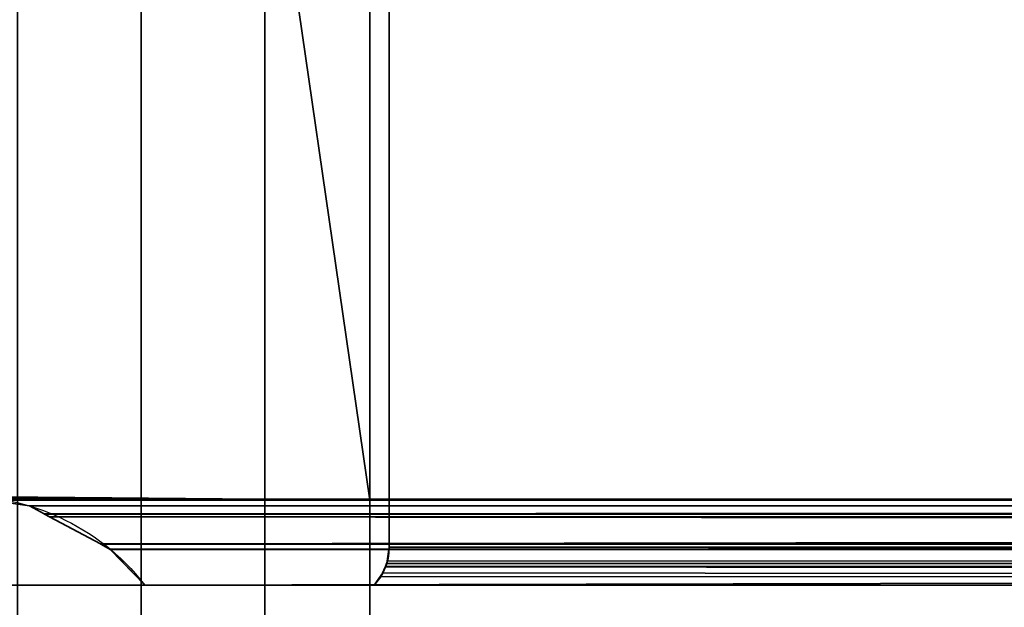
# Model space of a CAD drawing. Header units: millimetres. Extents: x -322 to 8072, y -96 to 57.
# Tile 204 of 256: x 5615 to 5637, y -18 to -5. Entities that reach past the tile are written whole.
import ezdxf

# ---------------------------------------------------------------- set-up
doc = ezdxf.new("R2010")
doc.units = ezdxf.units.MM
doc.layers.add('151', color=7, linetype='Continuous', true_color=0xffffff)

# ---------------------------------------------------------------- blocks, each defined once
blk = doc.blocks.new('UG_SURFACE_015')
at = {"layer": '151', "color": 252, "linetype": 'Continuous', "lineweight": 35}
for points in [[(6509, 0, 2017), (5491, 0, 2017), (5491, -26, 2017), (6509, -26, 2017)], [(5622.779, 0, 1417), (5622.779, -15.8, 1417), (5613, -15.8, 1417), (5613, 0.2, 1417)], [(5613, 0.2, 1895), (5613, -15.8, 1895), (5622.779, -15.8, 1895), (5622.779, 0, 1895)], [(5615.092, 0, 1415.507), (5615.092, -39.3, 1415.507), (5617.787, -39.3, 1414.95), (5617.787, 0, 1414.95)], [(5617.787, 0, 1897.05), (5617.787, -39.3, 1897.05), (5615.092, -39.3, 1896.493), (5615.092, 0, 1896.493)], [(5617.787, 0, 1414.95), (5617.787, -39.3, 1414.95), (5620.489, -39.3, 1415.475), (5620.489, 0, 1415.475)], [(5620.489, 0, 1896.525), (5620.489, -39.3, 1896.525), (5617.787, -39.3, 1897.05), (5617.787, 0, 1897.05)], [(5620.489, 0, 1415.475), (5620.489, -39.3, 1415.475), (5622.779, -23.5, 1417), (5622.779, -15.8, 1417)], [(5622.779, -15.8, 1417), (5622.779, 0, 1417), (5620.489, 0, 1415.475)], [(5620.489, 0, 1896.525), (5622.779, 0, 1895), (5622.779, -15.8, 1895)], [(5622.779, -15.8, 1895), (5622.779, -23.5, 1895), (5620.489, -39.3, 1896.525), (5620.489, 0, 1896.525)], [(5623.2, -16.823, 1884.8), (5623.2, -1.623, 1884.8), (6376.8, -1.623, 1884.8), (6376.8, -16.823, 1884.8)], [(5623.2, -16.823, 1427.2), (5623.2, -1.623, 1427.2), (5623.2, -1.623, 1884.8), (5623.2, -16.823, 1884.8)], [(6000, -1.623, 1427.2), (5623.2, -1.623, 1427.2), (5623.2, -16.823, 1427.2), (6000, -16.823, 1427.2)], [(5491, -26), (5491, -2), (6509, -2), (6509, -26)], [(5613.453, -15.736, 1417.453), (5613, -15.8, 1417), (5622.779, -15.8, 1417)], [(5622.779, -15.8, 1895), (5613, -15.8, 1895), (5613.453, -15.736, 1894.547)], [(5613.921, -15.715, 1417.921), (5613.453, -15.736, 1417.453), (5622.779, -15.8, 1417)], [(5613.453, -15.736, 1894.547), (5613.921, -15.715, 1894.079), (5622.779, -15.8, 1895)], [(5622.779, -15.8, 1417), (5614.327, -15.774, 1418.328), (5613.921, -15.715, 1417.921)], [(5622.779, -15.8, 1895), (5613.921, -15.715, 1894.079), (5614.329, -15.774, 1893.671)], [(6000, -15.797, 1418.332), (5614.327, -15.774, 1418.328), (5622.779, -15.8, 1417)], [(5615.354, -15.924, 1419.354), (5614.329, -15.774, 1418.329), (5614.327, -15.774, 1418.328), (6000, -15.797, 1418.332)], [(5614.329, -15.774, 1418.329), (5615.354, -15.924, 1892.646), (5614.457, -15.793, 1893.543)], [(5615.354, -15.924, 1892.646), (5614.329, -15.774, 1418.329), (5615.354, -15.924, 1419.354)], [(5622.779, -15.8, 1895), (5614.329, -15.774, 1893.671), (5614.457, -15.793, 1893.543)], [(5614.457, -15.793, 1893.543), (6385.551, -15.876, 1893.551), (6377.221, -15.8, 1895)], [(6377.221, -15.8, 1895), (5622.779, -15.8, 1895), (5614.457, -15.793, 1893.543)], [(6384.327, -16.095, 1892.328), (5614.457, -15.793, 1893.543), (5615.354, -15.924, 1892.646)], [(6384.327, -16.095, 1892.328), (6384.646, -15.924, 1892.646), (5614.457, -15.793, 1893.543)], [(6384.646, -15.924, 1892.646), (6385.551, -15.876, 1893.551), (5614.457, -15.793, 1893.543)], [(5615.673, -16.095, 1419.672), (5615.354, -15.924, 1419.354), (6000, -15.797, 1418.332)], [(5615.684, -16.101, 1419.684), (5615.673, -16.095, 1419.672), (6000, -15.797, 1418.332)], [(6000, -15.797, 1418.332), (6000, -15.795, 1418.817), (5615.684, -16.101, 1419.684)], [(6000, -15.795, 1418.817), (6000, -16.115, 1419.658), (5615.684, -16.101, 1419.684)], [(5622.779, -15.8, 1417), (6000, -15.8, 1417), (6000, -15.797, 1418.332)], [(5622.779, -15.8, 1895), (6377.221, -15.8, 1895), (6377.221, -23.5, 1895), (5622.779, -23.5, 1895)], [(6000, -15.8, 1417), (5622.779, -15.8, 1417), (5622.779, -23.5, 1417), (6000, -23.5, 1417)], [(5615.354, -15.924, 1419.354), (5615.673, -16.095, 1892.328), (5615.354, -15.924, 1892.646)], [(5615.354, -15.924, 1419.354), (5615.673, -16.095, 1419.672), (5615.673, -16.095, 1892.328)], [(6384.208, -16.159, 1892.208), (5615.354, -15.924, 1892.646), (5615.673, -16.095, 1892.328)], [(5615.354, -15.924, 1892.646), (6384.208, -16.159, 1892.208), (6384.327, -16.095, 1892.328)], [(5615.673, -16.095, 1419.672), (5615.684, -16.101, 1419.684), (5616.899, -16.752, 1891.101), (5615.792, -16.159, 1892.208)], [(5615.792, -16.159, 1892.208), (5615.673, -16.095, 1892.328), (5615.673, -16.095, 1419.672)], [(5615.673, -16.095, 1892.328), (5615.792, -16.159, 1892.208), (6384.208, -16.159, 1892.208)], [(5615.684, -16.101, 1419.684), (5616.899, -16.752, 1420.899), (5616.899, -16.752, 1891.101)], [(5616.899, -16.752, 1420.899), (5615.684, -16.101, 1419.684), (6000, -16.115, 1419.658)], [(5615.792, -16.159, 1892.208), (6382.885, -16.868, 1890.885), (6383.101, -16.752, 1891.101)], [(6382.885, -16.868, 1890.885), (5615.792, -16.159, 1892.208), (5616.899, -16.752, 1891.101)], [(6383.101, -16.752, 1891.101), (6384.208, -16.159, 1892.208), (5615.792, -16.159, 1892.208)], [(6000, -16.115, 1419.658), (6000, -16.441, 1420.516), (5616.899, -16.752, 1420.899)], [(5616.91, -16.758, 1420.91), (5616.899, -16.752, 1420.899), (6000, -16.441, 1420.516)], [(6000, -16.441, 1420.516), (6000, -16.755, 1420.868), (5616.91, -16.758, 1420.91)], [(5617.115, -16.868, 1890.885), (5616.899, -16.752, 1420.899), (5616.91, -16.758, 1420.91)], [(5617.115, -16.868, 1890.885), (5616.899, -16.752, 1891.101), (5616.899, -16.752, 1420.899)], [(5616.899, -16.752, 1891.101), (6382.884, -16.869, 1890.884), (6382.885, -16.868, 1890.885)], [(5616.899, -16.752, 1891.101), (5617.115, -16.868, 1890.885), (6382.884, -16.869, 1890.884)], [(5617.115, -16.868, 1421.115), (5616.91, -16.758, 1420.91), (6000, -16.755, 1420.868)], [(5617.116, -16.869, 1890.884), (5616.91, -16.758, 1420.91), (5617.115, -16.868, 1421.115)], [(5617.116, -16.869, 1890.884), (5617.115, -16.868, 1890.885), (5616.91, -16.758, 1420.91)], [(5617.871, -17.65, 1421.872), (5617.115, -16.868, 1421.115), (6000, -16.755, 1420.868)], [(5617.115, -16.868, 1421.115), (5617.871, -17.65, 1890.128), (5617.116, -16.869, 1890.884)], [(5617.115, -16.868, 1421.115), (5617.871, -17.65, 1421.872), (5617.871, -17.65, 1890.128)], [(5617.115, -16.868, 1890.885), (5617.116, -16.869, 1890.884), (6382.884, -16.869, 1890.884)], [(5617.871, -17.65, 1890.128), (6382.129, -17.65, 1890.128), (6382.884, -16.869, 1890.884), (5617.116, -16.869, 1890.884)], [(6000, -16.755, 1420.868), (6000, -17.65, 1421.872), (5617.871, -17.65, 1421.872)], [(5623.147, -17.177, 1884.853), (6376.8, -16.823, 1884.8), (6376.821, -17.045, 1884.821)], [(5623.147, -17.177, 1884.853), (5623.2, -16.823, 1884.8), (6376.8, -16.823, 1884.8)], [(5623.163, -17.119, 1427.163), (5623.2, -16.823, 1884.8), (5623.147, -17.177, 1884.853)], [(5623.2, -16.823, 1427.2), (5623.163, -17.119, 1427.163), (6000, -17.25, 1427.113)], [(5623.163, -17.119, 1427.163), (5623.2, -16.823, 1427.2), (5623.2, -16.823, 1884.8)], [(6000, -17.25, 1427.113), (6000, -16.832, 1427.2), (5623.2, -16.823, 1427.2)], [(6000, -16.832, 1427.2), (6000, -16.823, 1427.2), (5623.2, -16.823, 1427.2)], [(5623.147, -17.177, 1884.853), (5623.114, -17.247, 1427.114), (5623.115, -17.244, 1427.115)], [(5623.147, -17.177, 1884.853), (5623.116, -17.244, 1884.884), (5623.115, -17.246, 1884.885), (5623.114, -17.247, 1427.114)], [(5623.163, -17.119, 1427.163), (5623.115, -17.244, 1427.115), (6000, -17.25, 1427.113)], [(5623.147, -17.177, 1884.853), (5623.115, -17.244, 1427.115), (5623.163, -17.119, 1427.163)], [(6376.821, -17.045, 1884.821), (5623.116, -17.244, 1884.884), (5623.147, -17.177, 1884.853)], [(6376.821, -17.045, 1884.821), (6376.885, -17.245, 1884.886), (5623.116, -17.244, 1884.884)], [(6376.886, -17.247, 1884.886), (5622.87, -17.65, 1885.13), (5623.013, -17.467, 1884.987)], [(6376.886, -17.247, 1884.886), (6376.915, -17.336, 1884.915), (5622.87, -17.65, 1885.13)], [(6376.915, -17.336, 1884.915), (6377.13, -17.65, 1885.13), (5622.87, -17.65, 1885.13)], [(5623.062, -17.382, 1427.062), (5622.87, -17.65, 1426.87), (6000, -17.65, 1426.87)], [(5623.013, -17.467, 1884.987), (5622.87, -17.65, 1426.87), (5623.062, -17.382, 1427.062)], [(5623.013, -17.467, 1884.987), (5623.115, -17.246, 1884.885), (5623.116, -17.244, 1884.884), (6376.885, -17.245, 1884.886)], [(5623.013, -17.467, 1884.987), (6376.885, -17.245, 1884.886), (6376.886, -17.247, 1884.886)], [(5623.062, -17.382, 1427.062), (5623.115, -17.246, 1884.885), (5623.013, -17.467, 1884.987)], [(5623.062, -17.382, 1427.062), (5623.114, -17.247, 1427.114), (5623.115, -17.246, 1884.885)], [(5623.114, -17.247, 1427.114), (5623.062, -17.382, 1427.062), (6000, -17.65, 1426.87)], [(5623.115, -17.244, 1427.115), (5623.114, -17.247, 1427.114), (6000, -17.292, 1427.105)], [(6000, -17.65, 1426.87), (6000, -17.292, 1427.105), (5623.114, -17.247, 1427.114)], [(6000, -17.292, 1427.105), (6000, -17.25, 1427.113), (5623.115, -17.244, 1427.115)], [(5623.013, -17.467, 1884.987), (5622.87, -17.65, 1885.13), (5622.87, -17.65, 1426.87)], [(5614, -17.65, 1418), (5617.871, -17.65, 1421.872), (6000, -17.65, 1421.872)], [(5614, -17.65, 1894), (6386, -17.65, 1894), (6382.129, -17.65, 1890.128), (5617.871, -17.65, 1890.128)], [(5617.871, -17.65, 1890.128), (5617.871, -17.65, 1421.872), (5614, -17.65, 1418), (5614, -17.65, 1894)], [(6000, -17.65, 1421.872), (6382.129, -17.65, 1421.872), (6386, -17.65, 1418), (5614, -17.65, 1418)], [(5614, -17.65, 1894), (5614, -21.65, 1894), (6386, -21.65, 1894), (6386, -17.65, 1894)], [(6386, -17.65, 1418), (6386, -21.65, 1418), (5614, -21.65, 1418), (5614, -17.65, 1418)], [(6000, -17.65, 1426.87), (5622.87, -17.65, 1426.87), (5622.87, -17.65, 1885.13), (6377.13, -17.65, 1885.13)]]:
    blk.add_3dface(points, dxfattribs=at)

msp = doc.modelspace()

# ---------------------------------------------------------------- linework, layer by layer
at = {"layer": '151', "color": 253, "linetype": 'Continuous', "lineweight": -3}
for p, q in [((5622.779, 0, 1417), (5622.779, -15.8, 1417)), ((5622.779, 0, 1895), (5622.779, -15.8, 1895)), ((5623.2, -16.823, 1427.2), (5623.2, -1.623, 1427.2)), ((5623.2, -16.823, 1884.8), (5623.2, -1.623, 1884.8)), ((5622.779, -15.8, 1417), (5613, -15.8, 1417)), ((5613, -15.8, 1895), (5622.779, -15.8, 1895)), ((5622.779, -15.8, 1895), (5622.779, -23.5, 1895)), ((5622.779, -15.8, 1417), (5622.779, -23.5, 1417)), ((6000, -15.8, 1417), (5622.779, -15.8, 1417)), ((5622.779, -15.8, 1895), (6377.221, -15.8, 1895)), ((5614, -17.65, 1418), (6386, -17.65, 1418)), ((6386, -17.65, 1894), (5614, -17.65, 1894))]:
    msp.add_line(p, q, dxfattribs=at)
for points, degree, knots in [([(5613.921, -15.715, 1894.079), (5614.628, -15.715, 1893.372), (5615.345, -15.864, 1892.655), (5616.695, -16.489, 1891.305), (5617.342, -16.967, 1890.658), (5617.871, -17.65, 1890.129)], 3, [0, 0, 0, 0, 0.5, 0.5, 1, 1, 1, 1]), ([(5613.921, -15.715, 1417.921), (5614.628, -15.715, 1418.628), (5615.345, -15.864, 1419.345), (5616.695, -16.489, 1420.695), (5617.342, -16.967, 1421.342), (5617.871, -17.65, 1421.871)], 3, [0, 0, 0, 0, 0.5, 0.5, 1, 1, 1, 1]), ([(6382.129, -17.65, 1890.129), (5817.871, -17.65, 1890.129), (5617.871, -17.65, 1890.129)], 1, [0, 0, 0.738308, 1, 1]), ([(6377.13, -17.65, 1885.13), (6376.058, -17.65, 1885.13), (6374.986, -17.65, 1885.13), (6369.648, -17.65, 1885.13), (6365.381, -17.65, 1885.13), (6356.848, -17.65, 1885.13), (6352.581, -17.65, 1885.13), (6344.048, -17.65, 1885.13), (6339.781, -17.65, 1885.13), (6331.248, -17.65, 1885.13), (6326.981, -17.65, 1885.13), (6318.448, -17.65, 1885.13), (6314.181, -17.65, 1885.13), (6305.648, -17.65, 1885.13), (6301.381, -17.65, 1885.13), (6292.848, -17.65, 1885.13), (6288.581, -17.65, 1885.13), (6280.048, -17.65, 1885.13), (6275.781, -17.65, 1885.13), (6267.248, -17.65, 1885.13), (6262.981, -17.65, 1885.13), (6254.448, -17.65, 1885.13), (6250.181, -17.65, 1885.13), (6241.648, -17.65, 1885.13), (6237.381, -17.65, 1885.13), (6228.848, -17.65, 1885.13), (6224.581, -17.65, 1885.13), (6216.048, -17.65, 1885.13), (6211.781, -17.65, 1885.13), (6203.248, -17.65, 1885.13), (6198.981, -17.65, 1885.13), (6190.448, -17.65, 1885.13), (6186.181, -17.65, 1885.13), (6177.648, -17.65, 1885.13), (6173.381, -17.65, 1885.13), (6164.848, -17.65, 1885.13), (6160.581, -17.65, 1885.13), (6154.181, -17.65, 1885.13), (6152.048, -17.65, 1885.13), (6145.648, -17.65, 1885.13), (6141.381, -17.65, 1885.13), (6132.848, -17.65, 1885.13), (6128.581, -17.65, 1885.13), (6120.048, -17.65, 1885.13), (6115.781, -17.65, 1885.13), (6109.381, -17.65, 1885.13), (6107.248, -17.65, 1885.13), (6100.848, -17.65, 1885.13), (6096.581, -17.65, 1885.13), (6088.048, -17.65, 1885.13), (6083.781, -17.65, 1885.13), (6075.248, -17.65, 1885.13), (6070.981, -17.65, 1885.13), (6064.581, -17.65, 1885.13), (6062.448, -17.65, 1885.13), (6056.048, -17.65, 1885.13), (6051.781, -17.65, 1885.13), (6043.248, -17.65, 1885.13), (6038.981, -17.65, 1885.13), (6032.581, -17.65, 1885.13), (6030.448, -17.65, 1885.13), (6024.048, -17.65, 1885.13), (6019.781, -17.65, 1885.13), (6011.248, -17.65, 1885.13), (6006.981, -17.65, 1885.13), (5998.448, -17.65, 1885.13), (5994.181, -17.65, 1885.13), (5987.781, -17.65, 1885.13), (5985.648, -17.65, 1885.13), (5979.248, -17.65, 1885.13), (5974.981, -17.65, 1885.13), (5966.448, -17.65, 1885.13), (5962.181, -17.65, 1885.13), (5953.648, -17.65, 1885.13), (5949.381, -17.65, 1885.13), (5942.981, -17.65, 1885.13), (5940.848, -17.65, 1885.13), (5934.448, -17.65, 1885.13), (5930.181, -17.65, 1885.13), (5921.648, -17.65, 1885.13), (5917.381, -17.65, 1885.13), (5908.848, -17.65, 1885.13), (5904.581, -17.65, 1885.13), (5898.181, -17.65, 1885.13), (5896.048, -17.65, 1885.13), (5889.648, -17.65, 1885.13), (5885.381, -17.65, 1885.13), (5876.848, -17.65, 1885.13), (5872.581, -17.65, 1885.13), (5866.181, -17.65, 1885.13), (5864.048, -17.65, 1885.13), (5857.648, -17.65, 1885.13), (5853.381, -17.65, 1885.13), (5844.848, -17.65, 1885.13), (5840.581, -17.65, 1885.13), (5832.048, -17.65, 1885.13), (5827.781, -17.65, 1885.13), (5819.248, -17.65, 1885.13), (5814.981, -17.65, 1885.13), (5806.448, -17.65, 1885.13), (5802.181, -17.65, 1885.13), (5795.781, -17.65, 1885.13), (5793.648, -17.65, 1885.13), (5787.248, -17.65, 1885.13), (5782.981, -17.65, 1885.13), (5774.448, -17.65, 1885.13), (5770.181, -17.65, 1885.13), (5761.648, -17.65, 1885.13), (5757.381, -17.65, 1885.13), (5748.848, -17.65, 1885.13), (5744.581, -17.65, 1885.13), (5736.048, -17.65, 1885.13), (5731.781, -17.65, 1885.13), (5723.248, -17.65, 1885.13), (5718.981, -17.65, 1885.13), (5710.448, -17.65, 1885.13), (5706.181, -17.65, 1885.13), (5697.648, -17.65, 1885.13), (5693.381, -17.65, 1885.13), (5684.848, -17.65, 1885.13), (5680.581, -17.65, 1885.13), (5672.048, -17.65, 1885.13), (5667.781, -17.65, 1885.13), (5659.248, -17.65, 1885.13), (5654.981, -17.65, 1885.13), (5645.998, -17.65, 1885.13), (5641.281, -17.65, 1885.13), (5631.999, -17.65, 1885.13), (5627.435, -17.65, 1885.13), (5622.87, -17.65, 1885.13)], 3, [0, 0, 0, 0, 0.004263, 0.004263, 0.021234, 0.021234, 0.038204, 0.038204, 0.055174, 0.055174, 0.072145, 0.072145, 0.089115, 0.089115, 0.106085, 0.106085, 0.123055, 0.123055, 0.140026, 0.140026, 0.156996, 0.156996, 0.173966, 0.173966, 0.190936, 0.190936, 0.207907, 0.207907, 0.224877, 0.224877, 0.241847, 0.241847, 0.258817, 0.258817, 0.275788, 0.275788, 0.292758, 0.292758, 0.301243, 0.301243, 0.318213, 0.318213, 0.335184, 0.335184, 0.352154, 0.352154, 0.360639, 0.360639, 0.377609, 0.377609, 0.39458, 0.39458, 0.41155, 0.41155, 0.420035, 0.420035, 0.437005, 0.437005, 0.453976, 0.453976, 0.462461, 0.462461, 0.479431, 0.479431, 0.496401, 0.496401, 0.513371, 0.513371, 0.521857, 0.521857, 0.538827, 0.538827, 0.555797, 0.555797, 0.572767, 0.572767, 0.581252, 0.581252, 0.598223, 0.598223, 0.615193, 0.615193, 0.632163, 0.632163, 0.640648, 0.640648, 0.657619, 0.657619, 0.674589, 0.674589, 0.683074, 0.683074, 0.700044, 0.700044, 0.717015, 0.717015, 0.733985, 0.733985, 0.750955, 0.750955, 0.767925, 0.767925, 0.776411, 0.776411, 0.793381, 0.793381, 0.810351, 0.810351, 0.827321, 0.827321, 0.844292, 0.844292, 0.861262, 0.861262, 0.878232, 0.878232, 0.895202, 0.895202, 0.912173, 0.912173, 0.929143, 0.929143, 0.946113, 0.946113, 0.963083, 0.963083, 0.981844, 0.981844, 1, 1, 1, 1]), ([(6000, -17.65, 1426.87), (5999.467, -17.65, 1426.87), (5998.933, -17.65, 1426.87), (5996.267, -17.65, 1426.87), (5994.133, -17.65, 1426.87), (5989.867, -17.65, 1426.87), (5987.733, -17.65, 1426.87), (5983.467, -17.65, 1426.87), (5981.333, -17.65, 1426.87), (5977.067, -17.65, 1426.87), (5974.933, -17.65, 1426.87), (5971.733, -17.65, 1426.87), (5970.667, -17.65, 1426.87), (5967.467, -17.65, 1426.87), (5965.333, -17.65, 1426.87), (5961.067, -17.65, 1426.87), (5958.933, -17.65, 1426.87), (5954.667, -17.65, 1426.87), (5952.533, -17.65, 1426.87), (5949.333, -17.65, 1426.87), (5948.267, -17.65, 1426.87), (5945.067, -17.65, 1426.87), (5942.933, -17.65, 1426.87), (5938.667, -17.65, 1426.87), (5936.533, -17.65, 1426.87), (5932.267, -17.65, 1426.87), (5930.133, -17.65, 1426.87), (5926.933, -17.65, 1426.87), (5925.867, -17.65, 1426.87), (5922.667, -17.65, 1426.87), (5920.533, -17.65, 1426.87), (5916.267, -17.65, 1426.87), (5914.133, -17.65, 1426.87), (5910.933, -17.65, 1426.87), (5909.867, -17.65, 1426.87), (5906.667, -17.65, 1426.87), (5904.533, -17.65, 1426.87), (5900.267, -17.65, 1426.87), (5898.133, -17.65, 1426.87), (5893.867, -17.65, 1426.87), (5891.733, -17.65, 1426.87), (5888.533, -17.65, 1426.87), (5887.467, -17.65, 1426.87), (5884.267, -17.65, 1426.87), (5882.133, -17.65, 1426.87), (5877.867, -17.65, 1426.87), (5875.733, -17.65, 1426.87), (5871.467, -17.65, 1426.87), (5869.333, -17.65, 1426.87), (5865.067, -17.65, 1426.87), (5862.933, -17.65, 1426.87), (5856.533, -17.65, 1426.87), (5852.267, -17.65, 1426.87), (5843.733, -17.65, 1426.87), (5839.467, -17.65, 1426.87), (5833.067, -17.65, 1426.87), (5830.933, -17.65, 1426.87), (5824.533, -17.65, 1426.87), (5820.267, -17.65, 1426.87), (5811.733, -17.65, 1426.87), (5807.467, -17.65, 1426.87), (5798.933, -17.65, 1426.87), (5794.667, -17.65, 1426.87), (5786.133, -17.65, 1426.87), (5781.867, -17.65, 1426.87), (5773.333, -17.65, 1426.87), (5769.067, -17.65, 1426.87), (5760.533, -17.65, 1426.87), (5756.267, -17.65, 1426.87), (5747.733, -17.65, 1426.87), (5743.467, -17.65, 1426.87), (5734.933, -17.65, 1426.87), (5730.667, -17.65, 1426.87), (5722.133, -17.65, 1426.87), (5717.867, -17.65, 1426.87), (5709.333, -17.65, 1426.87), (5705.067, -17.65, 1426.87), (5696.533, -17.65, 1426.87), (5692.267, -17.65, 1426.87), (5683.733, -17.65, 1426.87), (5679.467, -17.65, 1426.87), (5670.933, -17.65, 1426.87), (5666.667, -17.65, 1426.87), (5658.133, -17.65, 1426.87), (5653.867, -17.65, 1426.87), (5645.333, -17.65, 1426.87), (5641.067, -17.65, 1426.87), (5634.058, -17.65, 1426.87), (5631.317, -17.65, 1426.87), (5626.673, -17.65, 1426.87), (5624.771, -17.65, 1426.87), (5622.87, -17.65, 1426.87)], 3, [0, 0, 0, 0, 0.004243, 0.004243, 0.021213, 0.021213, 0.038183, 0.038183, 0.055153, 0.055153, 0.072124, 0.072124, 0.080609, 0.080609, 0.097579, 0.097579, 0.114549, 0.114549, 0.13152, 0.13152, 0.140005, 0.140005, 0.156975, 0.156975, 0.173945, 0.173945, 0.190915, 0.190915, 0.199401, 0.199401, 0.216371, 0.216371, 0.233341, 0.233341, 0.241826, 0.241826, 0.258797, 0.258797, 0.275767, 0.275767, 0.292737, 0.292737, 0.301222, 0.301222, 0.318192, 0.318192, 0.335163, 0.335163, 0.352133, 0.352133, 0.369103, 0.369103, 0.403044, 0.403044, 0.436984, 0.436984, 0.453955, 0.453955, 0.487895, 0.487895, 0.521836, 0.521836, 0.555776, 0.555776, 0.589717, 0.589717, 0.623657, 0.623657, 0.657598, 0.657598, 0.691538, 0.691538, 0.725479, 0.725479, 0.759419, 0.759419, 0.79336, 0.79336, 0.8273, 0.8273, 0.861241, 0.861241, 0.895181, 0.895181, 0.929122, 0.929122, 0.963063, 0.963063, 0.984872, 0.984872, 1, 1, 1, 1]), ([(5622.87, -17.65, 1426.87), (5622.87, -17.65, 1427.355), (5622.87, -17.65, 1427.84), (5622.87, -17.65, 1430.458), (5622.87, -17.65, 1432.591), (5622.87, -17.65, 1438.991), (5622.87, -17.65, 1443.258), (5622.87, -17.65, 1449.658), (5622.87, -17.65, 1451.791), (5622.87, -17.65, 1456.058), (5622.87, -17.65, 1458.191), (5622.87, -17.65, 1462.458), (5622.87, -17.65, 1464.591), (5622.87, -17.65, 1468.858), (5622.87, -17.65, 1470.991), (5622.87, -17.65, 1475.258), (5622.87, -17.65, 1477.391), (5622.87, -17.65, 1481.658), (5622.87, -17.65, 1483.791), (5622.87, -17.65, 1488.058), (5622.87, -17.65, 1490.191), (5622.87, -17.65, 1496.591), (5622.87, -17.65, 1500.858), (5622.87, -17.65, 1507.258), (5622.87, -17.65, 1509.391), (5622.87, -17.65, 1513.658), (5622.87, -17.65, 1515.791), (5622.87, -17.65, 1520.058), (5622.87, -17.65, 1522.191), (5622.87, -17.65, 1526.458), (5622.87, -17.65, 1528.591), (5622.87, -17.65, 1532.858), (5622.87, -17.65, 1534.991), (5622.87, -17.65, 1539.258), (5622.87, -17.65, 1541.391), (5622.87, -17.65, 1545.658), (5622.87, -17.65, 1547.791), (5622.87, -17.65, 1554.191), (5622.87, -17.65, 1558.458), (5622.87, -17.65, 1564.858), (5622.87, -17.65, 1566.991), (5622.87, -17.65, 1571.258), (5622.87, -17.65, 1573.391), (5622.87, -17.65, 1577.658), (5622.87, -17.65, 1579.791), (5622.87, -17.65, 1584.058), (5622.87, -17.65, 1586.191), (5622.87, -17.65, 1590.458), (5622.87, -17.65, 1592.591), (5622.87, -17.65, 1596.858), (5622.87, -17.65, 1598.991), (5622.87, -17.65, 1603.258), (5622.87, -17.65, 1605.391), (5622.87, -17.65, 1609.658), (5622.87, -17.65, 1611.791), (5622.87, -17.65, 1618.191), (5622.87, -17.65, 1622.458), (5622.87, -17.65, 1628.858), (5622.87, -17.65, 1630.991), (5622.87, -17.65, 1635.258), (5622.87, -17.65, 1637.391), (5622.87, -17.65, 1641.658), (5622.87, -17.65, 1643.791), (5622.87, -17.65, 1648.058), (5622.87, -17.65, 1650.191), (5622.87, -17.65, 1654.458), (5622.87, -17.65, 1656.591), (5622.87, -17.65, 1660.858), (5622.87, -17.65, 1662.991), (5622.87, -17.65, 1667.258), (5622.87, -17.65, 1669.391), (5622.87, -17.65, 1675.791), (5622.87, -17.65, 1680.058), (5622.87, -17.65, 1686.458), (5622.87, -17.65, 1688.591), (5622.87, -17.65, 1692.858), (5622.87, -17.65, 1694.991), (5622.87, -17.65, 1699.258), (5622.87, -17.65, 1701.391), (5622.87, -17.65, 1705.658), (5622.87, -17.65, 1707.791), (5622.87, -17.65, 1712.058), (5622.87, -17.65, 1714.191), (5622.87, -17.65, 1718.458), (5622.87, -17.65, 1720.591), (5622.87, -17.65, 1724.858), (5622.87, -17.65, 1726.991), (5622.87, -17.65, 1733.391), (5622.87, -17.65, 1737.658), (5622.87, -17.65, 1744.058), (5622.87, -17.65, 1746.191), (5622.87, -17.65, 1750.458), (5622.87, -17.65, 1752.591), (5622.87, -17.65, 1756.858), (5622.87, -17.65, 1758.991), (5622.87, -17.65, 1763.258), (5622.87, -17.65, 1765.391), (5622.87, -17.65, 1769.658), (5622.87, -17.65, 1771.791), (5622.87, -17.65, 1776.058), (5622.87, -17.65, 1778.191), (5622.87, -17.65, 1782.458), (5622.87, -17.65, 1784.591), (5622.87, -17.65, 1788.858), (5622.87, -17.65, 1790.991), (5622.87, -17.65, 1797.391), (5622.87, -17.65, 1801.658), (5622.87, -17.65, 1808.058), (5622.87, -17.65, 1810.191), (5622.87, -17.65, 1814.458), (5622.87, -17.65, 1816.591), (5622.87, -17.65, 1820.858), (5622.87, -17.65, 1822.991), (5622.87, -17.65, 1827.258), (5622.87, -17.65, 1829.391), (5622.87, -17.65, 1833.658), (5622.87, -17.65, 1835.791), (5622.87, -17.65, 1840.058), (5622.87, -17.65, 1842.191), (5622.87, -17.65, 1846.458), (5622.87, -17.65, 1848.591), (5622.87, -17.65, 1854.991), (5622.87, -17.65, 1859.258), (5622.87, -17.65, 1865.658), (5622.87, -17.65, 1867.791), (5622.87, -17.65, 1872.058), (5622.87, -17.65, 1874.191), (5622.87, -17.65, 1879.26), (5622.87, -17.65, 1882.195), (5622.87, -17.65, 1885.13)], 3, [0, 0, 0, 0, 0.003175, 0.003175, 0.017141, 0.017141, 0.045073, 0.045073, 0.059039, 0.059039, 0.073004, 0.073004, 0.08697, 0.08697, 0.100936, 0.100936, 0.114902, 0.114902, 0.128868, 0.128868, 0.142834, 0.142834, 0.170765, 0.170765, 0.184731, 0.184731, 0.198697, 0.198697, 0.212663, 0.212663, 0.226629, 0.226629, 0.240595, 0.240595, 0.254561, 0.254561, 0.268526, 0.268526, 0.296458, 0.296458, 0.310424, 0.310424, 0.32439, 0.32439, 0.338356, 0.338356, 0.352322, 0.352322, 0.366287, 0.366287, 0.380253, 0.380253, 0.394219, 0.394219, 0.408185, 0.408185, 0.436117, 0.436117, 0.450083, 0.450083, 0.464048, 0.464048, 0.478014, 0.478014, 0.49198, 0.49198, 0.505946, 0.505946, 0.519912, 0.519912, 0.533878, 0.533878, 0.561809, 0.561809, 0.575775, 0.575775, 0.589741, 0.589741, 0.603707, 0.603707, 0.617673, 0.617673, 0.631639, 0.631639, 0.645605, 0.645605, 0.65957, 0.65957, 0.687502, 0.687502, 0.701468, 0.701468, 0.715434, 0.715434, 0.7294, 0.7294, 0.743366, 0.743366, 0.757331, 0.757331, 0.771297, 0.771297, 0.785263, 0.785263, 0.799229, 0.799229, 0.827161, 0.827161, 0.841127, 0.841127, 0.855092, 0.855092, 0.869058, 0.869058, 0.883024, 0.883024, 0.89699, 0.89699, 0.910956, 0.910956, 0.924922, 0.924922, 0.952853, 0.952853, 0.966819, 0.966819, 0.980785, 0.980785, 1, 1, 1, 1])]:
    msp.add_open_spline(points, degree=degree, knots=knots, dxfattribs=at)
for points, degree in [([(5623.2, -16.823, 1884.8), (5623.2, -17.156, 1884.8), (5623.056, -17.454, 1884.944), (5622.87, -17.65, 1885.13)], 3), ([(5623.2, -16.823, 1427.2), (5623.2, -17.155, 1427.2), (5623.056, -17.454, 1427.056), (5622.87, -17.65, 1426.87)], 3), ([(5623.2, -16.823, 1884.8), (5874.4, -16.823, 1884.8), (6125.6, -16.823, 1884.8), (6376.8, -16.823, 1884.8)], 3), ([(6000, -16.823, 1427.2), (5874.4, -16.823, 1427.2), (5748.8, -16.823, 1427.2), (5623.2, -16.823, 1427.2)], 3), ([(5623.2, -16.823, 1427.2), (5623.2, -16.823, 1579.733), (5623.2, -16.823, 1732.267), (5623.2, -16.823, 1884.8)], 3), ([(5617.871, -17.65, 1421.871), (5617.871, -17.65, 1890.129)], 1), ([(5617.871, -17.65, 1421.871), (6000, -17.65, 1421.871)], 1)]:
    msp.add_open_spline(points, degree=degree, dxfattribs=at)

# ---------------------------------------------------------------- block references
msp.add_blockref('UG_SURFACE_015', (0, 0), dxfattribs=at)

doc.saveas('drawing.dxf')
